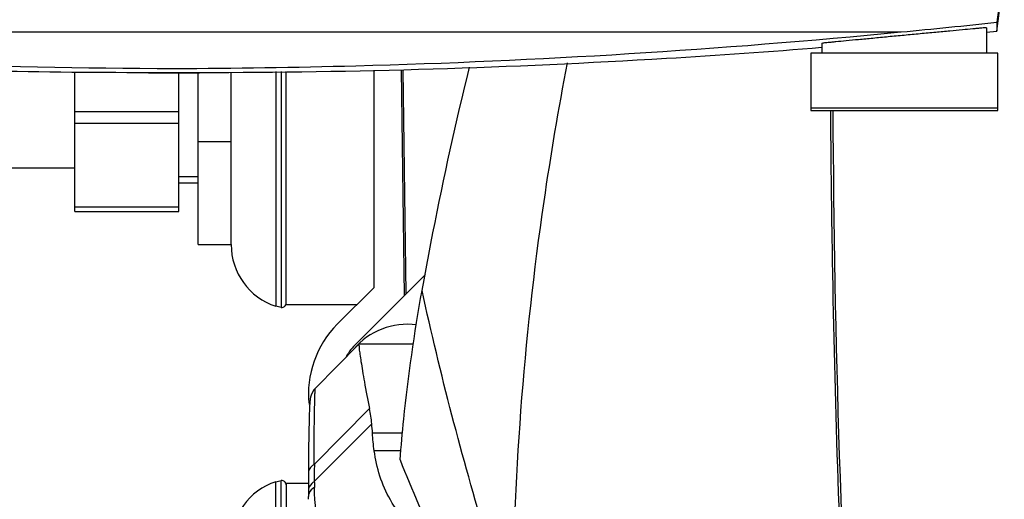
# Model space of a CAD drawing. Header units: millimetres. Extents: x 0 to 4000, y 0 to 3000.
# Tile 26 of 170: x 1192 to 1372, y 504 to 591. Entities that reach past the tile are written whole.
import ezdxf

# ---------------------------------------------------------------- set-up
doc = ezdxf.new("R2010")
doc.units = ezdxf.units.MM
doc.header["$LTSCALE"] = 219.99956
doc.layers.get('0').update_dxf_attribs({"linetype": 'CONTINUOUS'})

msp = doc.modelspace()

# ---------------------------------------------------------------- linework, layer by layer
at = {"color": 7, "linetype": 'CONTINUOUS'}
for p, q in [((1371.53, 600.87), (1370.15, 590.48)), ((1370.15, 588.85), (1371.3, 597.55)), ((1370.15, 590.48), (1370.15, 588.85)), ((1087.89, 588.72), (1352.72, 588.72)), ((1368.31, 589.47), (1368.31, 584.86)), ((1368.31, 588.66), (1370.15, 588.85)), ((1368.31, 588.66), (1370.15, 588.85)), ((1338.31, 586.63), (1338.31, 584.86)), ((1336.28, 584.86), (1336.28, 574.4)), ((1370.34, 584.86), (1336.28, 584.86)), ((1370.34, 574.4), (1370.34, 584.86)), ((1202.2, 555.99), (1202.2, 581.48)), ((1220.32, 581.3), (1215.67, 581.29)), ((1215.67, 581.29), (1224.94, 581.29)), ((1224.94, 581.29), (1220.32, 581.3)), ((1221.2, 555.99), (1221.2, 581.29)), ((1224.7, 549.99), (1224.7, 581.29)), ((1230.7, 549.99), (1230.7, 581.38)), ((1239.81, 581.5), (1239.81, 538.53)), ((1240.71, 539.32), (1240.71, 581.52)), ((1240.75, 538.99), (1240.75, 581.52)), ((1256.74, 542.17), (1256.74, 581.74)), ((1262.27, 540.72), (1261.71, 581.81)), ((1262.58, 541.02), (1262.02, 581.82)), ((1370.34, 574.86), (1336.28, 574.86)), ((1336.28, 574.4), (1370.34, 574.4)), ((1224.7, 568.74), (1230.7, 568.74)), ((1190.7, 563.99), (1202.2, 563.99)), ((1221.2, 561.24), (1224.7, 561.24)), ((1202.2, 555.99), (1221.2, 555.99)), ((1224.7, 549.99), (1230.7, 549.99)), ((1253.53, 531.98), (1266.09, 544.54)), ((1250.04, 535.47), (1256.74, 542.17)), ((1239.81, 538.53), (1238.82, 538.74)), ((1253.56, 538.99), (1240.75, 538.99)), ((1253.95, 531.87), (1246.05, 523.83)), ((1253.96, 531.87), (1253.95, 531.87)), ((1263.89, 531.87), (1253.96, 531.87)), ((1238.82, 506.79), (1239.81, 507.01)), ((1239.81, 414.08), (1239.81, 507.01)), ((1240.71, 506.21), (1240.71, 414.87)), ((1240.75, 506.54), (1240.75, 414.54)), ((1240.75, 506.54), (1244.76, 506.54)), ((1244.77, 503.67), (1244.77, 504.07)), ((1244.77, 503.58), (1244.77, 503.67))]:
    msp.add_line(p, q, dxfattribs=at)
at = {"color": 9, "linetype": 'CONTINUOUS'}
for p, q in [((1238.82, 581.49), (1238.82, 538.74)), ((1202.2, 574.22), (1221.2, 574.22)), ((1202.2, 572.1), (1221.2, 572.1)), ((1202.2, 556.87), (1221.2, 556.87)), ((1245.86, 509.97), (1255.91, 520.1)), ((1245.84, 506.8), (1256.31, 517.34)), ((1261.92, 515.63), (1256.44, 515.63)), ((1261.62, 512.43), (1256.76, 512.43)), ((1238.82, 414.29), (1238.82, 506.79))]:
    msp.add_line(p, q, dxfattribs=at)
at = {"color": 2, "linetype": 'CONTINUOUS'}
msp.add_line((1221.2, 562.39), (1224.7, 562.39), dxfattribs=at)
at = {"color": 7, "linetype": 'CONTINUOUS'}
msp.add_lwpolyline([(1246.05, 523.83), (1245.78, 523.51), (1245.34, 522.75), (1245.16, 522.18), (1245.1, 521.87), (1245.07, 521.64), (1245.05, 521.44), (1245.03, 521.21), (1245.02, 520.95), (1245, 520.62), (1244.98, 520.23), (1244.96, 519.74), (1244.94, 519.14), (1244.91, 518.41), (1244.88, 517.5), (1244.86, 516.37), (1244.83, 514.94), (1244.8, 513.11), (1244.77, 510.72), (1244.76, 508.29)], dxfattribs=at)
for centre, radius, start, end in [((1220.39, 1991.73), 1409.23, 275.38824, 276.10033), ((1242.55, 549.99), 11.85, 180, 251.6753), ((1239.91, 539.32), 0.8, 262.9945, 360), ((1262.74, 522.77), 17.96, 135, 186.1406), ((1262.74, 522.77), 12.69, 82.1661, 140.1828), ((1262.74, 522.77), 13.03, 135, 148.4445), ((1193.24, 511.95), 63.31, 3.3323, 4.89), ((1523.9, 614.48), 282.19, 201.5657, 205.1227), ((1815.23, 506.94), 570.47, 179.8665, 180.183), ((1242.55, 495.54), 11.85, 108.3247, 180), ((1239.91, 506.21), 0.8, 0, 97.0055), ((1767.88, 506.76), 523.12, 180.1795, 180.2946)]:
    msp.add_arc(centre, radius, start, end, dxfattribs=at)
at = {"color": 9, "linetype": 'CONTINUOUS'}
msp.add_arc((1810.42, 505.67), 564.58, 179.5636, 179.8857, dxfattribs=at)
at = {"color": 7, "linetype": 'CONTINUOUS'}
for points, knots in [([(1087.89, 588.72), (1098.91, 587.65), (1142.95, 583.87), (1187.17, 582.17), (1220.3, 582.06)], [0, 0, 0, 0, 0.250397, 1, 1, 1, 1]), ([(1220.3, 582.06), (1231.34, 582.1), (1275.54, 582.76), (1319.71, 585.5), (1352.71, 588.72)], [0, 0, 0, 0, 0.249771, 1, 1, 1, 1]), ([(1368.31, 589.47), (1368.31, 589.49), (1368.15, 589.45), (1367.99, 589.48), (1367.6, 589.43), (1367.12, 589.4), (1366.49, 589.34), (1365.4, 589.24), (1363.77, 589.09), (1361.52, 588.88), (1358.96, 588.64), (1356.19, 588.37), (1354.28, 588.19), (1353.31, 588.1)], [0, 0, 0, 0, 0.004823, 0.019251, 0.043158, 0.076314, 0.1184, 0.168972, 0.29355, 0.445171, 0.617918, 0.805295, 1, 1, 1, 1]), ([(1215.67, 581.29), (1205.02, 581.29), (1162.38, 581.78), (1119.76, 584.2), (1087.9, 587.1)], [0, 0, 0, 0, 0.249823, 1, 1, 1, 1]), ([(1353.31, 588.1), (1352.34, 588.01), (1350.43, 587.83), (1347.65, 587.56), (1345.09, 587.32), (1342.85, 587.11), (1341.21, 586.95), (1340.13, 586.84), (1339.49, 586.78), (1339.01, 586.72), (1338.62, 586.7), (1338.46, 586.63), (1338.31, 586.65), (1338.31, 586.63)], [0, 0, 0, 0, 0.194531, 0.381796, 0.554474, 0.706052, 0.830614, 0.881194, 0.923307, 0.956512, 0.980498, 0.995035, 1, 1, 1, 1]), ([(1338.31, 585.86), (1328.88, 585.1), (1291.14, 582.44), (1253.3, 581.29), (1224.94, 581.29)], [0, 0, 0, 0, 0.250268, 1, 1, 1, 1]), ([(1281.97, 481.39), (1282.07, 506.94), (1284.67, 541.09), (1290.35, 574.7), (1291.97, 583.08)], [0, 0, 0, 0, 0.749654, 1, 1, 1, 1]), ([(1265.47, 541.6), (1266.11, 545.12), (1268.67, 558.75), (1271.66, 572.29), (1274.12, 582.29)], [0, 0, 0, 0, 0.257877, 1, 1, 1, 1]), ([(1342.6, 474.29), (1341.39, 499.29), (1340.38, 532.66), (1339.96, 566.04), (1339.93, 574.4)], [0, 0, 0, 0, 0.74974, 1, 1, 1, 1]), ([(1347.37, 407.02), (1346.27, 420.91), (1342.38, 476.62), (1340.56, 532.48), (1340.36, 574.4)], [0, 0, 0, 0, 0.249453, 1, 1, 1, 1]), ([(1261.47, 510.75), (1261.66, 513.23), (1262.6, 523.56), (1264.08, 533.83), (1265.47, 541.59)], [0, 0, 0, 0, 0.239708, 1, 1, 1, 1]), ([(1253.95, 531.87), (1253.9, 531.82), (1254.02, 531.48), (1254, 530.91), (1254.18, 529.9), (1254.36, 528.56), (1254.64, 526.86), (1255.12, 524), (1255.57, 521.71), (1255.91, 520.1)], [0, 0, 0, 0, 0.019216, 0.071327, 0.155502, 0.270406, 0.414359, 0.585402, 1, 1, 1, 1]), ([(1267.23, 495.78), (1264.21, 497.73), (1259.15, 502.66), (1257.21, 509.33), (1256.76, 512.43)], [0, 0, 0, 0, 0.533881, 1, 1, 1, 1])]:
    msp.add_open_spline(points, degree=3, knots=knots, dxfattribs=at)
at = {"color": 9, "linetype": 'CONTINUOUS'}
for points, knots in [([(1281.97, 481.39), (1280.33, 486.39), (1274.08, 506.25), (1268.79, 526.41), (1265.48, 541.61)], [0, 0, 0, 0, 0.2527, 1, 1, 1, 1]), ([(1245.85, 509.96), (1245.84, 511.84), (1245.83, 514.51), (1245.86, 517.84), (1245.88, 519.85), (1245.94, 521.45), (1245.93, 522.67), (1246.05, 523.36), (1245.99, 523.76), (1246.05, 523.83)], [0, 0, 0, 0, 0.406103, 0.576521, 0.72158, 0.838657, 0.925358, 0.979627, 1, 1, 1, 1]), ([(1245.85, 509.96), (1245.69, 509.87), (1245.13, 509.48), (1244.76, 508.79), (1244.76, 508.29)], [0, 0, 0, 0, 0.277007, 1, 1, 1, 1]), ([(1245.84, 506.8), (1245.68, 506.71), (1245.12, 506.31), (1244.75, 505.61), (1244.76, 505.12)], [0, 0, 0, 0, 0.277526, 1, 1, 1, 1]), ([(1272.37, 478.49), (1268.35, 479.45), (1260.84, 481.63), (1251.2, 487.63), (1246.54, 496.67), (1245.92, 502.8), (1245.86, 505.74)], [0, 0, 0, 0, 0.297081, 0.561746, 0.788638, 1, 1, 1, 1])]:
    msp.add_open_spline(points, degree=3, knots=knots, dxfattribs=at)
at = {"color": 7, "linetype": 'CONTINUOUS'}
for points in [[(1256.31, 517.34), (1256.23, 518.27), (1256.1, 519.19), (1255.91, 520.1)], [(1256.76, 512.43), (1256.6, 513.49), (1256.5, 514.56), (1256.44, 515.63)]]:
    msp.add_open_spline(points, degree=3, dxfattribs=at)
at = {"color": 9, "linetype": 'CONTINUOUS'}
for points in [[(1245.85, 506.81), (1245.85, 506.45), (1245.86, 506.09), (1245.86, 505.74)], [(1244.89, 504.7), (1244.81, 504.5), (1244.76, 504.28), (1244.77, 504.07)], [(1245.86, 505.74), (1245.45, 505.5), (1245.07, 505.14), (1244.89, 504.7)]]:
    msp.add_open_spline(points, degree=3, dxfattribs=at)

doc.saveas('drawing.dxf')
